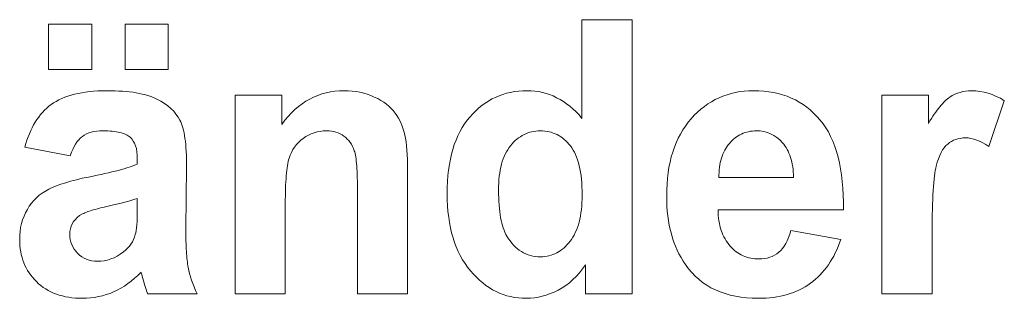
# Model space of a CAD drawing. Extents: x 1101 to 1942, y 41 to 882.
# Tile 75 of 104: x 1280.09 to 1289.07, y 843.59 to 846.13. Entities that reach past the tile are written whole.
import ezdxf

# ---------------------------------------------------------------- set-up
doc = ezdxf.new("R2010")
doc.units = 0
doc.layers.get('0').update_dxf_attribs({"lineweight": 13})
doc.layers.add('Beschriftung', color=7, linetype='Continuous', lineweight=25)

# ---------------------------------------------------------------- blocks, each defined once
blk = doc.blocks.new('Referenz-A03CP7TX1H', base_point=(1202.2632, 90.1338))
at = {"layer": 'Beschriftung', "color": 0, "lineweight": -2}
for p, q in [((1285.2187, 845.2276), (1285.2187, 846.1278)), ((1285.2187, 846.1278), (1285.6761, 846.1278)), ((1285.6761, 846.1278), (1285.6761, 843.6278)), ((1280.3543, 845.6743), (1280.3543, 846.0878)), ((1280.3543, 846.0878), (1280.748, 846.0878)), ((1280.748, 846.0878), (1280.748, 845.6743)), ((1281.052, 845.6743), (1281.052, 846.0878)), ((1281.052, 846.0878), (1281.4459, 846.0878)), ((1281.4459, 846.0878), (1281.4459, 845.6743)), ((1280.748, 845.6743), (1280.3543, 845.6743)), ((1281.4459, 845.6743), (1281.052, 845.6743)), ((1280.4475, 845.3972), (1280.4739, 845.4091)), ((1280.4739, 845.4091), (1280.5005, 845.4208)), ((1280.5005, 845.4208), (1280.5296, 845.4307)), ((1280.5296, 845.4307), (1280.5587, 845.4406)), ((1280.5587, 845.4406), (1280.5905, 845.4484)), ((1280.5905, 845.4484), (1280.6221, 845.4563)), ((1280.6221, 845.4563), (1280.6565, 845.4622)), ((1280.6565, 845.4622), (1280.6908, 845.4681)), ((1280.6908, 845.4681), (1280.7277, 845.472)), ((1280.7277, 845.472), (1280.7646, 845.476)), ((1280.7646, 845.476), (1280.8041, 845.478)), ((1280.8041, 845.478), (1280.8436, 845.4799)), ((1280.8436, 845.4799), (1280.8857, 845.4799)), ((1280.8857, 845.4799), (1280.924, 845.4799)), ((1280.924, 845.4799), (1280.9597, 845.4788)), ((1280.9597, 845.4788), (1280.9956, 845.4775)), ((1280.9956, 845.4775), (1281.0289, 845.4752)), ((1281.0289, 845.4752), (1281.0621, 845.4728)), ((1281.0621, 845.4728), (1281.0931, 845.4692)), ((1281.0931, 845.4692), (1281.124, 845.4657)), ((1281.124, 845.4657), (1281.1525, 845.461)), ((1281.1525, 845.461), (1281.1809, 845.4562)), ((1281.1809, 845.4562), (1281.2069, 845.4503)), ((1281.2069, 845.4503), (1281.233, 845.4444)), ((1281.233, 845.4444), (1281.2566, 845.4373)), ((1281.2566, 845.4373), (1281.2802, 845.4301)), ((1281.2802, 845.4301), (1281.3013, 845.4218)), ((1281.3013, 845.4218), (1281.3225, 845.4136)), ((1281.3225, 845.4136), (1281.3411, 845.4041)), ((1282.0556, 843.6278), (1282.0556, 845.4399)), ((1282.0556, 845.4399), (1282.4803, 845.4399)), ((1282.4803, 845.4399), (1282.4803, 845.1738)), ((1282.7354, 845.4034), (1282.7709, 845.4226)), ((1282.7709, 845.4226), (1282.8083, 845.437)), ((1282.8083, 845.437), (1282.8456, 845.4512)), ((1282.8456, 845.4512), (1282.8849, 845.4608)), ((1282.8849, 845.4608), (1282.924, 845.4703)), ((1282.924, 845.4703), (1282.9651, 845.4751)), ((1282.9651, 845.4751), (1283.0061, 845.4799)), ((1283.0061, 845.4799), (1283.0489, 845.4799)), ((1283.0489, 845.4799), (1283.0867, 845.4799)), ((1283.0867, 845.4799), (1283.1229, 845.4764)), ((1283.1229, 845.4764), (1283.1591, 845.4728)), ((1283.1591, 845.4728), (1283.1935, 845.4656)), ((1283.1935, 845.4656), (1283.2281, 845.4585)), ((1283.2281, 845.4585), (1283.261, 845.4478)), ((1283.261, 845.4478), (1283.2939, 845.4371)), ((1283.2939, 845.4371), (1283.3251, 845.4228)), ((1283.3251, 845.4228), (1283.3564, 845.4085)), ((1283.3564, 845.4085), (1283.3839, 845.3923)), ((1284.3666, 845.3864), (1284.3975, 845.4052)), ((1284.3975, 845.4052), (1284.4301, 845.42)), ((1284.4301, 845.42), (1284.4627, 845.4351)), ((1284.4627, 845.4351), (1284.497, 845.4462)), ((1284.497, 845.4462), (1284.5314, 845.4575)), ((1284.5314, 845.4575), (1284.5673, 845.465)), ((1284.5673, 845.465), (1284.6034, 845.4725)), ((1284.6034, 845.4725), (1284.6411, 845.4762)), ((1284.6411, 845.4762), (1284.6788, 845.4799)), ((1284.6788, 845.4799), (1284.7181, 845.4799)), ((1284.7181, 845.4799), (1284.7544, 845.4799)), ((1284.7544, 845.4799), (1284.7893, 845.476)), ((1284.7893, 845.476), (1284.8242, 845.472)), ((1284.8242, 845.472), (1284.858, 845.4642)), ((1284.858, 845.4642), (1284.8917, 845.4563)), ((1284.8917, 845.4563), (1284.9241, 845.4445)), ((1284.9241, 845.4445), (1284.9566, 845.4326)), ((1284.9566, 845.4326), (1284.988, 845.4169)), ((1284.988, 845.4169), (1285.0192, 845.4011)), ((1286.4344, 845.4003), (1286.4698, 845.4162)), ((1286.4698, 845.4162), (1286.5052, 845.4321)), ((1286.5052, 845.4321), (1286.5425, 845.4441)), ((1286.5425, 845.4441), (1286.5798, 845.456)), ((1286.5798, 845.456), (1286.619, 845.464)), ((1286.619, 845.464), (1286.6581, 845.472)), ((1286.6581, 845.472), (1286.699, 845.4759)), ((1286.699, 845.4759), (1286.7401, 845.4799)), ((1286.7401, 845.4799), (1286.7829, 845.4799)), ((1286.7829, 845.4799), (1286.8311, 845.4799)), ((1286.8311, 845.4799), (1286.8766, 845.4757)), ((1286.8766, 845.4757), (1286.9222, 845.4716)), ((1286.9222, 845.4716), (1286.9653, 845.4632)), ((1286.9653, 845.4632), (1287.0083, 845.455)), ((1287.0083, 845.455), (1287.0488, 845.4424)), ((1287.0488, 845.4424), (1287.0894, 845.4299)), ((1287.0894, 845.4299), (1287.1273, 845.4132)), ((1287.1273, 845.4132), (1287.1653, 845.3965)), ((1287.9554, 843.6278), (1287.9554, 845.4399)), ((1287.9554, 845.4399), (1288.38, 845.4399)), ((1288.38, 845.4399), (1288.38, 845.1824)), ((1288.5419, 845.3969), (1288.5532, 845.406)), ((1288.5532, 845.406), (1288.5643, 845.4152)), ((1288.5643, 845.4152), (1288.5751, 845.4224)), ((1288.5751, 845.4224), (1288.5969, 845.4368)), ((1288.5969, 845.4368), (1288.6199, 845.4476)), ((1288.6199, 845.4476), (1288.643, 845.4583)), ((1288.643, 845.4583), (1288.6676, 845.4655)), ((1288.6676, 845.4655), (1288.6922, 845.4727)), ((1288.6922, 845.4727), (1288.7183, 845.4764)), ((1288.7183, 845.4764), (1288.7444, 845.4799)), ((1288.7444, 845.4799), (1288.7719, 845.4799)), ((1288.7719, 845.4799), (1288.8108, 845.4799)), ((1288.8108, 845.4799), (1288.8489, 845.4742)), ((1288.8489, 845.4742), (1288.8871, 845.4686)), ((1288.8871, 845.4686), (1288.9245, 845.4573)), ((1288.9245, 845.4573), (1288.962, 845.446)), ((1288.962, 845.446), (1288.9986, 845.429)), ((1288.9986, 845.429), (1289.0354, 845.412)), ((1289.0354, 845.412), (1289.0715, 845.3893)), ((1280.3173, 845.3024), (1280.337, 845.3202)), ((1280.337, 845.3202), (1280.3569, 845.3381)), ((1280.3569, 845.3381), (1280.3782, 845.3539)), ((1280.3782, 845.3539), (1280.3996, 845.3696)), ((1280.3996, 845.3696), (1280.4235, 845.3835)), ((1280.4235, 845.3835), (1280.4475, 845.3972)), ((1281.3411, 845.4041), (1281.3786, 845.3851)), ((1281.3786, 845.3851), (1281.4104, 845.3636)), ((1281.4104, 845.3636), (1281.4423, 845.342)), ((1281.4423, 845.342), (1281.4687, 845.3179)), ((1281.4687, 845.3179), (1281.4949, 845.2938)), ((1282.6005, 845.3078), (1282.6324, 845.3365)), ((1282.6324, 845.3365), (1282.6661, 845.3604)), ((1282.6661, 845.3604), (1282.6999, 845.3843)), ((1282.6999, 845.3843), (1282.7354, 845.4034)), ((1283.3839, 845.3923), (1283.4114, 845.376)), ((1283.4114, 845.376), (1283.435, 845.3578)), ((1283.435, 845.3578), (1283.4587, 845.3396)), ((1283.4587, 845.3396), (1283.4785, 845.3193)), ((1283.4785, 845.3193), (1283.4984, 845.2992)), ((1284.2498, 845.2966), (1284.2773, 845.3228)), ((1284.2773, 845.3228), (1284.3065, 845.3452)), ((1284.3065, 845.3452), (1284.3357, 845.3676)), ((1284.3357, 845.3676), (1284.3666, 845.3864)), ((1285.0192, 845.4011), (1285.0493, 845.3814)), ((1285.0493, 845.3814), (1285.0794, 845.3616)), ((1285.0794, 845.3616), (1285.1083, 845.338)), ((1285.1083, 845.338), (1285.137, 845.3143)), ((1286.3037, 845.3127), (1286.3355, 845.3366)), ((1286.3355, 845.3366), (1286.3672, 845.3605)), ((1286.3672, 845.3605), (1286.4008, 845.3804)), ((1286.4008, 845.3804), (1286.4344, 845.4003)), ((1287.1653, 845.3965), (1287.2007, 845.3757)), ((1287.2007, 845.3757), (1287.2361, 845.3549)), ((1287.2361, 845.3549), (1287.2691, 845.3299)), ((1287.2691, 845.3299), (1287.3019, 845.3049)), ((1288.4582, 845.3016), (1288.4709, 845.3186)), ((1288.4709, 845.3186), (1288.483, 845.3336)), ((1288.483, 845.3336), (1288.4952, 845.3486)), ((1288.4952, 845.3486), (1288.5071, 845.3617)), ((1288.5071, 845.3617), (1288.5189, 845.3748)), ((1288.5189, 845.3748), (1288.5304, 845.3859)), ((1288.5304, 845.3859), (1288.5419, 845.3969)), ((1289.0715, 845.3893), (1288.9308, 844.9708)), ((1280.2476, 845.218), (1280.2643, 845.2402)), ((1280.2643, 845.2402), (1280.2809, 845.2623)), ((1280.2809, 845.2623), (1280.2991, 845.2823)), ((1280.2991, 845.2823), (1280.3173, 845.3024)), ((1281.4949, 845.2938), (1281.5158, 845.2672)), ((1281.5158, 845.2672), (1281.5365, 845.2405)), ((1281.5365, 845.2405), (1281.5518, 845.2113)), ((1282.5085, 845.2121), (1282.5386, 845.2456)), ((1282.5386, 845.2456), (1282.5686, 845.2791)), ((1282.5686, 845.2791), (1282.6005, 845.3078)), ((1283.4984, 845.2992), (1283.5145, 845.277)), ((1283.5145, 845.277), (1283.5305, 845.2548)), ((1283.5305, 845.2548), (1283.5441, 845.2311)), ((1283.5441, 845.2311), (1283.5577, 845.2075)), ((1284.1707, 845.2105), (1284.1965, 845.2405)), ((1284.1965, 845.2405), (1284.2223, 845.2704)), ((1284.2223, 845.2704), (1284.2498, 845.2966)), ((1285.137, 845.3143), (1285.1647, 845.2867)), ((1285.1647, 845.2867), (1285.1924, 845.2591)), ((1285.1924, 845.2591), (1285.2187, 845.2276)), ((1286.188, 845.1932), (1286.216, 845.2251)), ((1286.216, 845.2251), (1286.244, 845.257)), ((1286.244, 845.257), (1286.2739, 845.2848)), ((1286.2739, 845.2848), (1286.3037, 845.3127)), ((1287.3019, 845.3049), (1287.3323, 845.2756)), ((1287.3323, 845.2756), (1287.3627, 845.2465)), ((1287.3627, 845.2465), (1287.3905, 845.2131)), ((1288.3936, 845.2052), (1288.4067, 845.2261)), ((1288.4067, 845.2261), (1288.42, 845.247)), ((1288.42, 845.247), (1288.4329, 845.2658)), ((1288.4329, 845.2658), (1288.4457, 845.2847)), ((1288.4457, 845.2847), (1288.4582, 845.3016)), ((1280.1906, 845.1166), (1280.2041, 845.143)), ((1280.2041, 845.143), (1280.2176, 845.1695)), ((1280.2176, 845.1695), (1280.2326, 845.1937)), ((1280.2326, 845.1937), (1280.2476, 845.218)), ((1281.5518, 845.2113), (1281.5595, 845.1967)), ((1281.5595, 845.1967), (1281.5661, 845.1791)), ((1281.5661, 845.1791), (1281.5728, 845.1614)), ((1281.5728, 845.1614), (1281.5786, 845.1407)), ((1281.5786, 845.1407), (1281.5842, 845.12)), ((1282.4803, 845.1738), (1282.5085, 845.2121)), ((1283.5577, 845.2075), (1283.5689, 845.1824)), ((1283.5689, 845.1824), (1283.58, 845.1572)), ((1283.58, 845.1572), (1283.5889, 845.1305)), ((1284.1062, 845.1069), (1284.1256, 845.1437)), ((1284.1256, 845.1437), (1284.1481, 845.1771)), ((1284.1481, 845.1771), (1284.1707, 845.2105)), ((1286.1389, 845.1234), (1286.1634, 845.1583)), ((1286.1634, 845.1583), (1286.188, 845.1932)), ((1287.3905, 845.2131), (1287.4183, 845.1798)), ((1287.4183, 845.1798), (1287.4424, 845.142)), ((1287.4424, 845.142), (1287.4667, 845.1042)), ((1288.38, 845.1824), (1288.3936, 845.2052)), ((1280.1565, 845.0289), (1280.1668, 845.0595)), ((1280.1668, 845.0595), (1280.1787, 845.0881)), ((1280.1787, 845.0881), (1280.1906, 845.1166)), ((1280.6447, 845.0512), (1280.6293, 845.0339)), ((1280.6618, 845.0638), (1280.6447, 845.0512)), ((1280.6789, 845.0763), (1280.6618, 845.0638)), ((1280.6994, 845.0858), (1280.6789, 845.0763)), ((1280.7197, 845.0952), (1280.6994, 845.0858)), ((1280.7435, 845.1014), (1280.7197, 845.0952)), ((1280.7673, 845.1078), (1280.7435, 845.1014)), ((1280.7944, 845.111), (1280.7673, 845.1078)), ((1280.8217, 845.1141), (1280.7944, 845.111)), ((1280.8521, 845.1141), (1280.8217, 845.1141)), ((1280.8746, 845.1141), (1280.8521, 845.1141)), ((1280.8955, 845.1132), (1280.8746, 845.1141)), ((1280.9162, 845.1122), (1280.8955, 845.1132)), ((1280.9351, 845.1104), (1280.9162, 845.1122)), ((1280.9542, 845.1086), (1280.9351, 845.1104)), ((1280.9713, 845.1058), (1280.9542, 845.1086)), ((1280.9884, 845.103), (1280.9713, 845.1058)), ((1281.0038, 845.0994), (1280.9884, 845.103)), ((1281.0191, 845.0957), (1281.0038, 845.0994)), ((1281.0327, 845.0911), (1281.0191, 845.0957)), ((1281.0463, 845.0866), (1281.0327, 845.0911)), ((1281.058, 845.0811), (1281.0463, 845.0866)), ((1281.0697, 845.0755), (1281.058, 845.0811)), ((1281.0977, 845.0554), (1281.0697, 845.0755)), ((1281.114, 845.0407), (1281.0977, 845.0554)), ((1281.5842, 845.12), (1281.589, 845.0962)), ((1281.589, 845.0962), (1281.5938, 845.0725)), ((1281.5938, 845.0725), (1281.5975, 845.0457)), ((1281.5975, 845.0457), (1281.6014, 845.0189)), ((1282.6769, 845.0458), (1282.6533, 845.0287)), ((1282.7003, 845.0629), (1282.6769, 845.0458)), ((1282.7253, 845.0757), (1282.7003, 845.0629)), ((1282.7504, 845.0885), (1282.7253, 845.0757)), ((1282.777, 845.0971), (1282.7504, 845.0885)), ((1282.8036, 845.1055), (1282.777, 845.0971)), ((1282.8317, 845.1098), (1282.8036, 845.1055)), ((1282.8597, 845.1141), (1282.8317, 845.1098)), ((1282.8893, 845.1141), (1282.8597, 845.1141)), ((1282.9125, 845.1141), (1282.8893, 845.1141)), ((1282.9339, 845.111), (1282.9125, 845.1141)), ((1282.9554, 845.1081), (1282.9339, 845.111)), ((1282.9751, 845.1022), (1282.9554, 845.1081)), ((1282.9949, 845.0961), (1282.9751, 845.1022)), ((1283.0131, 845.0872), (1282.9949, 845.0961)), ((1283.0311, 845.0783), (1283.0131, 845.0872)), ((1283.0476, 845.0663), (1283.0311, 845.0783)), ((1283.064, 845.0544), (1283.0476, 845.0663)), ((1283.0781, 845.04), (1283.064, 845.0544)), ((1283.5889, 845.1305), (1283.5975, 845.1039)), ((1283.5975, 845.1039), (1283.6038, 845.0757)), ((1283.6038, 845.0757), (1283.6102, 845.0476)), ((1283.6102, 845.0476), (1283.6149, 845.0134)), ((1284.0707, 845.0298), (1284.0869, 845.07)), ((1284.0869, 845.07), (1284.1062, 845.1069)), ((1284.6412, 845.0505), (1284.6259, 845.0378)), ((1284.6573, 845.0612), (1284.6412, 845.0505)), ((1284.6735, 845.0717), (1284.6573, 845.0612)), ((1284.6904, 845.0802), (1284.6735, 845.0717)), ((1284.7074, 845.0887), (1284.6904, 845.0802)), ((1284.7253, 845.095), (1284.7074, 845.0887)), ((1284.743, 845.1014), (1284.7253, 845.095)), ((1284.7617, 845.1057), (1284.743, 845.1014)), ((1284.7802, 845.1098), (1284.7617, 845.1057)), ((1284.7997, 845.1119), (1284.7802, 845.1098)), ((1284.8192, 845.1141), (1284.7997, 845.1119)), ((1284.8395, 845.1141), (1284.8192, 845.1141)), ((1284.8604, 845.1141), (1284.8395, 845.1141)), ((1284.8802, 845.1119), (1284.8604, 845.1141)), ((1284.9002, 845.1098), (1284.8802, 845.1119)), ((1284.9193, 845.1055), (1284.9002, 845.1098)), ((1284.9382, 845.1012), (1284.9193, 845.1055)), ((1284.9563, 845.0948), (1284.9382, 845.1012)), ((1284.9743, 845.0883), (1284.9563, 845.0948)), ((1284.9915, 845.0798), (1284.9743, 845.0883)), ((1285.0086, 845.0712), (1284.9915, 845.0798)), ((1285.0248, 845.0605), (1285.0086, 845.0712)), ((1285.041, 845.0497), (1285.0248, 845.0605)), ((1285.0563, 845.0369), (1285.041, 845.0497)), ((1286.0794, 845.0065), (1286.0969, 845.0476)), ((1286.0969, 845.0476), (1286.1179, 845.0855)), ((1286.1179, 845.0855), (1286.1389, 845.1234)), ((1286.6158, 845.0497), (1286.602, 845.039)), ((1286.6296, 845.0605), (1286.6158, 845.0497)), ((1286.6442, 845.0694), (1286.6296, 845.0605)), ((1286.6588, 845.0784), (1286.6442, 845.0694)), ((1286.6742, 845.0855), (1286.6588, 845.0784)), ((1286.6896, 845.0927), (1286.6742, 845.0855)), ((1286.7058, 845.098), (1286.6896, 845.0927)), ((1286.722, 845.1033), (1286.7058, 845.098)), ((1286.7391, 845.1069), (1286.722, 845.1033)), ((1286.7562, 845.1105), (1286.7391, 845.1069)), ((1286.774, 845.1123), (1286.7562, 845.1105)), ((1286.7919, 845.1141), (1286.774, 845.1123)), ((1286.8105, 845.1141), (1286.7919, 845.1141)), ((1286.8455, 845.1141), (1286.8105, 845.1141)), ((1286.8777, 845.1073), (1286.8455, 845.1141)), ((1286.9099, 845.1006), (1286.8777, 845.1073)), ((1286.9395, 845.087), (1286.9099, 845.1006)), ((1286.9692, 845.0735), (1286.9395, 845.087)), ((1286.9961, 845.0532), (1286.9692, 845.0735)), ((1287.0231, 845.0328), (1286.9961, 845.0532)), ((1287.4667, 845.1042), (1287.4872, 845.062)), ((1287.4872, 845.062), (1287.5078, 845.0197)), ((1288.6712, 845.0458), (1288.649, 845.0424)), ((1288.6932, 845.0493), (1288.6712, 845.0458)), ((1288.7171, 845.0493), (1288.6932, 845.0493)), ((1288.7418, 845.0493), (1288.7171, 845.0493)), ((1288.7674, 845.0444), (1288.7418, 845.0493)), ((1280.1375, 844.9655), (1280.1462, 844.9982)), ((1280.5512, 844.8873), (1280.1375, 844.9655)), ((1280.1462, 844.9982), (1280.1565, 845.0289)), ((1280.5862, 844.9725), (1280.5739, 844.9457)), ((1280.5999, 844.9945), (1280.5862, 844.9725)), ((1280.6138, 845.0165), (1280.5999, 844.9945)), ((1280.6293, 845.0339), (1280.6138, 845.0165)), ((1281.1262, 845.0211), (1281.114, 845.0407)), ((1281.1384, 845.0015), (1281.1262, 845.0211)), ((1281.1466, 844.9769), (1281.1384, 845.0015)), ((1281.1546, 844.9523), (1281.1466, 844.9769)), ((1281.6014, 845.0189), (1281.6042, 844.989)), ((1281.6042, 844.989), (1281.6071, 844.9592)), ((1281.6071, 844.9592), (1281.609, 844.9262)), ((1282.5975, 844.9664), (1282.5814, 844.9439)), ((1282.6137, 844.9891), (1282.5975, 844.9664)), ((1282.6334, 845.0089), (1282.6137, 844.9891)), ((1282.6533, 845.0287), (1282.6334, 845.0089)), ((1283.0923, 845.0256), (1283.0781, 845.04)), ((1283.1042, 845.0089), (1283.0923, 845.0256)), ((1283.116, 844.9921), (1283.1042, 845.0089)), ((1283.1256, 844.973), (1283.116, 844.9921)), ((1283.1351, 844.9539), (1283.1256, 844.973)), ((1283.6149, 845.0134), (1283.6196, 844.9791)), ((1283.6196, 844.9791), (1283.6227, 844.9388)), ((1284.0418, 844.9457), (1284.0546, 844.9894)), ((1284.0546, 844.9894), (1284.0707, 845.0298)), ((1284.5541, 844.9617), (1284.5421, 844.9426)), ((1284.5678, 844.9785), (1284.5541, 844.9617)), ((1284.5815, 844.9955), (1284.5678, 844.9785)), ((1284.596, 845.0103), (1284.5815, 844.9955)), ((1284.6105, 845.0252), (1284.596, 845.0103)), ((1284.6259, 845.0378), (1284.6105, 845.0252)), ((1285.0715, 845.024), (1285.0563, 845.0369)), ((1285.0858, 845.009), (1285.0715, 845.024)), ((1285.1002, 844.994), (1285.0858, 845.009)), ((1285.1135, 844.9769), (1285.1002, 844.994)), ((1285.1269, 844.9597), (1285.1135, 844.9769)), ((1285.1386, 844.9398), (1285.1269, 844.9597)), ((1286.0478, 844.9215), (1286.0619, 844.9655)), ((1286.0619, 844.9655), (1286.0794, 845.0065)), ((1286.5411, 844.9699), (1286.5305, 844.9543)), ((1286.5517, 844.9855), (1286.5411, 844.9699)), ((1286.5639, 844.9998), (1286.5517, 844.9855)), ((1286.576, 845.014), (1286.5639, 844.9998)), ((1286.589, 845.0266), (1286.576, 845.014)), ((1286.602, 845.039), (1286.589, 845.0266)), ((1287.0474, 845.0057), (1287.0231, 845.0328)), ((1287.0596, 844.9922), (1287.0474, 845.0057)), ((1287.0703, 844.9771), (1287.0596, 844.9922)), ((1287.081, 844.9619), (1287.0703, 844.9771)), ((1287.0903, 844.9453), (1287.081, 844.9619)), ((1287.5078, 845.0197), (1287.5247, 844.9732)), ((1287.5247, 844.9732), (1287.5417, 844.9265)), ((1288.5237, 844.9606), (1288.5089, 844.9412)), ((1288.5386, 844.98), (1288.5237, 844.9606)), ((1288.5552, 844.9939), (1288.5386, 844.98)), ((1288.5718, 845.0078), (1288.5552, 844.9939)), ((1288.5901, 845.0181), (1288.5718, 845.0078)), ((1288.6086, 845.0286), (1288.5901, 845.0181)), ((1288.6288, 845.0355), (1288.6086, 845.0286)), ((1288.649, 845.0424), (1288.6288, 845.0355)), ((1288.7932, 845.0395), (1288.7674, 845.0444)), ((1288.8199, 845.0297), (1288.7932, 845.0395)), ((1288.8466, 845.0198), (1288.8199, 845.0297)), ((1288.8743, 845.0052), (1288.8466, 845.0198)), ((1288.9021, 844.9904), (1288.8743, 845.0052)), ((1288.9308, 844.9708), (1288.9021, 844.9904)), ((1280.5618, 844.9188), (1280.5512, 844.8873)), ((1280.5739, 844.9457), (1280.5618, 844.9188)), ((1281.1587, 844.9227), (1281.1546, 844.9523)), ((1281.1628, 844.8933), (1281.1587, 844.9227)), ((1281.1628, 844.8588), (1281.1628, 844.8933)), ((1281.609, 844.9262), (1281.611, 844.8934)), ((1281.611, 844.8934), (1281.6118, 844.8574)), ((1282.5565, 844.8931), (1282.5478, 844.8649)), ((1282.569, 844.9185), (1282.5565, 844.8931)), ((1282.5814, 844.9439), (1282.569, 844.9185)), ((1283.1425, 844.9324), (1283.1351, 844.9539)), ((1283.1462, 844.9216), (1283.1425, 844.9324)), ((1283.1494, 844.9076), (1283.1462, 844.9216)), ((1283.1525, 844.8936), (1283.1494, 844.9076)), ((1283.1552, 844.8763), (1283.1525, 844.8936)), ((1283.158, 844.8591), (1283.1552, 844.8763)), ((1283.6227, 844.9388), (1283.6259, 844.8986)), ((1283.6259, 844.8986), (1283.6275, 844.8522)), ((1284.0192, 844.8548), (1284.0289, 844.902)), ((1284.0289, 844.902), (1284.0418, 844.9457)), ((1284.5096, 844.8814), (1284.5011, 844.8581)), ((1284.5199, 844.9025), (1284.5096, 844.8814)), ((1284.5302, 844.9236), (1284.5199, 844.9025)), ((1284.5421, 844.9426), (1284.5302, 844.9236)), ((1285.1503, 844.9199), (1285.1386, 844.9398)), ((1285.1603, 844.8973), (1285.1503, 844.9199)), ((1285.1703, 844.8747), (1285.1603, 844.8973)), ((1285.1788, 844.8494), (1285.1703, 844.8747)), ((1286.0233, 844.8303), (1286.0338, 844.8774)), ((1286.0338, 844.8774), (1286.0478, 844.9215)), ((1286.4973, 844.8843), (1286.4912, 844.8649)), ((1286.5048, 844.9024), (1286.4973, 844.8843)), ((1286.5123, 844.9207), (1286.5048, 844.9024)), ((1286.5214, 844.9374), (1286.5123, 844.9207)), ((1286.5305, 844.9543), (1286.5214, 844.9374)), ((1287.0995, 844.9286), (1287.0903, 844.9453)), ((1287.1074, 844.9104), (1287.0995, 844.9286)), ((1287.1152, 844.8922), (1287.1074, 844.9104)), ((1287.1216, 844.8724), (1287.1152, 844.8922)), ((1287.128, 844.8526), (1287.1216, 844.8724)), ((1287.5417, 844.9265), (1287.555, 844.8754)), ((1287.555, 844.8754), (1287.5683, 844.8243)), ((1288.4828, 844.8911), (1288.4715, 844.8605)), ((1288.4958, 844.9161), (1288.4828, 844.8911)), ((1288.5089, 844.9412), (1288.4958, 844.9161)), ((1281.0426, 844.7689), (1281.0671, 844.7762)), ((1281.0671, 844.7762), (1281.0887, 844.7832)), ((1281.0887, 844.7832), (1281.1103, 844.7904)), ((1281.1103, 844.7904), (1281.1289, 844.7974)), ((1281.1289, 844.7974), (1281.1473, 844.8043)), ((1281.1473, 844.8043), (1281.1628, 844.8111)), ((1281.1628, 844.8111), (1281.1628, 844.8588)), ((1281.6128, 844.7824), (1281.6055, 844.223)), ((1281.6118, 844.8574), (1281.6128, 844.8214)), ((1281.6128, 844.8214), (1281.6128, 844.7824)), ((1282.5294, 844.7767), (1282.5266, 844.7537)), ((1282.5325, 844.7968), (1282.5294, 844.7767)), ((1282.5358, 844.8167), (1282.5325, 844.7968)), ((1282.5396, 844.8337), (1282.5358, 844.8167)), ((1282.5435, 844.8509), (1282.5396, 844.8337)), ((1282.5478, 844.8649), (1282.5435, 844.8509)), ((1283.1603, 844.8386), (1283.158, 844.8591)), ((1283.1626, 844.8181), (1283.1603, 844.8386)), ((1283.1644, 844.7943), (1283.1626, 844.8181)), ((1283.1663, 844.7706), (1283.1644, 844.7943)), ((1283.6275, 844.8522), (1283.629, 844.8059)), ((1283.629, 844.8059), (1283.629, 844.7534)), ((1284.003, 844.757), (1284.0095, 844.8076)), ((1284.0095, 844.8076), (1284.0192, 844.8548)), ((1284.4789, 844.7843), (1284.4738, 844.757)), ((1284.4857, 844.8096), (1284.4789, 844.7843)), ((1284.4926, 844.8349), (1284.4857, 844.8096)), ((1284.5011, 844.8581), (1284.4926, 844.8349)), ((1285.1871, 844.8241), (1285.1788, 844.8494)), ((1285.1938, 844.796), (1285.1871, 844.8241)), ((1285.2004, 844.768), (1285.1938, 844.796)), ((1286.0059, 844.733), (1286.0129, 844.7832)), ((1286.0129, 844.7832), (1286.0233, 844.8303)), ((1286.4736, 844.7822), (1286.4706, 844.7602)), ((1286.4764, 844.8041), (1286.4736, 844.7822)), ((1286.4808, 844.8248), (1286.4764, 844.8041)), ((1286.4853, 844.8455), (1286.4808, 844.8248)), ((1286.4912, 844.8649), (1286.4853, 844.8455)), ((1287.1329, 844.8313), (1287.128, 844.8526)), ((1287.1379, 844.8099), (1287.1329, 844.8313)), ((1287.1414, 844.7871), (1287.1379, 844.8099)), ((1287.145, 844.7641), (1287.1414, 844.7871)), ((1287.5683, 844.8243), (1287.5779, 844.7687)), ((1288.4507, 844.7936), (1288.446, 844.7755)), ((1288.4602, 844.8298), (1288.4507, 844.7936)), ((1288.4715, 844.8605), (1288.4602, 844.8298)), ((1280.6598, 844.6815), (1280.7191, 844.6934)), ((1280.7191, 844.6934), (1280.7592, 844.7012)), ((1280.7592, 844.7012), (1280.7962, 844.7091)), ((1280.7962, 844.7091), (1280.833, 844.7168)), ((1280.833, 844.7168), (1280.867, 844.7244)), ((1280.867, 844.7244), (1280.9008, 844.7321)), ((1280.9008, 844.7321), (1280.9316, 844.7395)), ((1280.9316, 844.7395), (1280.9624, 844.747)), ((1280.9624, 844.747), (1280.9901, 844.7543)), ((1280.9901, 844.7543), (1281.0178, 844.7617)), ((1281.0178, 844.7617), (1281.0426, 844.7689)), ((1282.5217, 844.7045), (1282.5195, 844.6785)), ((1282.5238, 844.7305), (1282.5217, 844.7045)), ((1282.5266, 844.7537), (1282.5238, 844.7305)), ((1283.1676, 844.7436), (1283.1663, 844.7706)), ((1283.1689, 844.7167), (1283.1676, 844.7436)), ((1283.1699, 844.6865), (1283.1689, 844.7167)), ((1283.1708, 844.6562), (1283.1699, 844.6865)), ((1283.629, 844.7534), (1283.629, 843.6278)), ((1283.9934, 844.6523), (1283.9966, 844.7064)), ((1283.9966, 844.7064), (1284.003, 844.757)), ((1284.4652, 844.7001), (1284.4617, 844.6706)), ((1284.4686, 844.7295), (1284.4652, 844.7001)), ((1284.4738, 844.757), (1284.4686, 844.7295)), ((1285.2055, 844.7371), (1285.2004, 844.768)), ((1285.2104, 844.7063), (1285.2055, 844.7371)), ((1285.2139, 844.6729), (1285.2104, 844.7063)), ((1285.9988, 844.6829), (1286.0059, 844.733)), ((1286.4693, 844.7369), (1286.468, 844.7137)), ((1286.468, 844.7137), (1286.4681, 844.6892)), ((1286.4681, 844.6892), (1287.1497, 844.6892)), ((1286.4706, 844.7602), (1286.4693, 844.7369)), ((1287.147, 844.7396), (1287.145, 844.7641)), ((1287.149, 844.7152), (1287.147, 844.7396)), ((1287.1497, 844.6892), (1287.149, 844.7152)), ((1287.5779, 844.7687), (1287.5876, 844.7133)), ((1287.5876, 844.7133), (1287.5936, 844.6533)), ((1288.4341, 844.7014), (1288.4305, 844.6733)), ((1288.4377, 844.7294), (1288.4341, 844.7014)), ((1288.4418, 844.7525), (1288.4377, 844.7294)), ((1288.446, 844.7755), (1288.4418, 844.7525)), ((1280.356, 844.5816), (1280.3874, 844.5976)), ((1280.3874, 844.5976), (1280.4259, 844.6126)), ((1280.4259, 844.6126), (1280.4643, 844.6275)), ((1280.4643, 844.6275), (1280.5097, 844.6415)), ((1280.5097, 844.6415), (1280.5551, 844.6555)), ((1280.5551, 844.6555), (1280.6075, 844.6685)), ((1280.6075, 844.6685), (1280.6598, 844.6815)), ((1282.5162, 844.6205), (1282.5151, 844.5886)), ((1282.5179, 844.6495), (1282.5162, 844.6205)), ((1282.5195, 844.6785), (1282.5179, 844.6495)), ((1283.1712, 844.6228), (1283.1708, 844.6562)), ((1283.1717, 844.5894), (1283.1712, 844.6228)), ((1283.9901, 844.5982), (1283.9934, 844.6523)), ((1283.9901, 844.5407), (1283.9901, 844.5982)), ((1284.4601, 844.639), (1284.4584, 844.6074)), ((1284.4584, 844.6074), (1284.4584, 844.5738)), ((1284.4617, 844.6706), (1284.4601, 844.639)), ((1285.2172, 844.6392), (1285.2139, 844.6729)), ((1285.2188, 844.603), (1285.2172, 844.6392)), ((1285.2205, 844.5668), (1285.2188, 844.603)), ((1285.9918, 844.5765), (1285.9953, 844.6296)), ((1285.9953, 844.6296), (1285.9988, 844.6829)), ((1287.5936, 844.6533), (1287.5997, 844.5933)), ((1288.4246, 844.6074), (1288.4222, 844.5695)), ((1288.4275, 844.6404), (1288.4246, 844.6074)), ((1288.4305, 844.6733), (1288.4275, 844.6404)), ((1280.244, 844.5035), (1280.2685, 844.5266)), ((1280.2685, 844.5266), (1280.2965, 844.5461)), ((1280.2965, 844.5461), (1280.3244, 844.5656)), ((1280.3244, 844.5656), (1280.356, 844.5816)), ((1282.5136, 844.5216), (1282.5129, 844.4866)), ((1282.514, 844.5565), (1282.5136, 844.5216)), ((1282.5151, 844.5886), (1282.514, 844.5565)), ((1283.1717, 844.5527), (1283.1717, 844.5894)), ((1283.1717, 843.6278), (1283.1717, 844.5527)), ((1283.9901, 844.4844), (1283.9901, 844.5407)), ((1284.4584, 844.5738), (1284.4584, 844.5375)), ((1284.4584, 844.5375), (1284.4595, 844.5038)), ((1285.2205, 844.5278), (1285.2205, 844.5668)), ((1285.2205, 844.4928), (1285.2205, 844.5278)), ((1285.9918, 844.5202), (1285.9918, 844.5765)), ((1285.9918, 844.4732), (1285.9918, 844.5202)), ((1287.5997, 844.5933), (1287.602, 844.5289)), ((1287.602, 844.5289), (1287.6045, 844.4645)), ((1288.4198, 844.5316), (1288.418, 844.4887)), ((1288.4222, 844.5695), (1288.4198, 844.5316)), ((1280.1601, 844.3973), (1280.1776, 844.4274)), ((1280.1776, 844.4274), (1280.1986, 844.454)), ((1280.1986, 844.454), (1280.2196, 844.4805)), ((1280.2196, 844.4805), (1280.244, 844.5035)), ((1280.8615, 844.4199), (1280.8397, 844.4146)), ((1280.8853, 844.4252), (1280.8615, 844.4199)), ((1280.9327, 844.4359), (1280.8853, 844.4252)), ((1280.9738, 844.4458), (1280.9327, 844.4359)), ((1281.0148, 844.4558), (1280.9738, 844.4458)), ((1281.0496, 844.4649), (1281.0148, 844.4558)), ((1281.0843, 844.4741), (1281.0496, 844.4649)), ((1281.1125, 844.4825), (1281.0843, 844.4741)), ((1281.1409, 844.4909), (1281.1125, 844.4825)), ((1281.1628, 844.4985), (1281.1409, 844.4909)), ((1281.1628, 844.403), (1281.1628, 844.4985)), ((1282.5129, 844.4866), (1282.5129, 844.4486)), ((1282.5129, 844.4486), (1282.5129, 843.6278)), ((1283.9935, 844.4312), (1283.9901, 844.4844)), ((1283.9968, 844.3781), (1283.9935, 844.4312)), ((1284.4595, 844.5038), (1284.4608, 844.4702)), ((1284.4608, 844.4702), (1284.4631, 844.4389)), ((1284.4631, 844.4389), (1284.4655, 844.4077)), ((1285.2137, 844.3967), (1285.2172, 844.4273)), ((1285.2172, 844.4273), (1285.2188, 844.46)), ((1285.2188, 844.46), (1285.2205, 844.4928)), ((1285.9944, 844.428), (1285.9918, 844.4732)), ((1285.9971, 844.383), (1285.9944, 844.428)), ((1287.6045, 844.4645), (1287.6033, 844.3957)), ((1288.4163, 844.4458), (1288.415, 844.398)), ((1288.418, 844.4887), (1288.4163, 844.4458)), ((1280.1164, 844.303), (1280.1296, 844.3352)), ((1280.1296, 844.3352), (1280.1427, 844.3673)), ((1280.1427, 844.3673), (1280.1601, 844.3973)), ((1280.6368, 844.3416), (1280.6145, 844.325)), ((1280.6629, 844.357), (1280.6368, 844.3416)), ((1280.6743, 844.3621), (1280.6629, 844.357)), ((1280.6857, 844.3673), (1280.6743, 844.3621)), ((1280.6992, 844.3726), (1280.6857, 844.3673)), ((1280.7127, 844.3777), (1280.6992, 844.3726)), ((1280.7281, 844.3829), (1280.7127, 844.3777)), ((1280.7437, 844.3882), (1280.7281, 844.3829)), ((1280.7612, 844.3934), (1280.7437, 844.3882)), ((1280.7788, 844.3986), (1280.7612, 844.3934)), ((1280.7985, 844.404), (1280.7788, 844.3986)), ((1280.8181, 844.4092), (1280.7985, 844.404)), ((1280.8397, 844.4146), (1280.8181, 844.4092)), ((1281.1616, 844.3238), (1281.1628, 844.3599)), ((1281.1628, 844.3599), (1281.1628, 844.403)), ((1284.0034, 844.328), (1283.9968, 844.3781)), ((1284.01, 844.278), (1284.0034, 844.328)), ((1284.4655, 844.4077), (1284.469, 844.3789)), ((1284.469, 844.3789), (1284.4727, 844.3502)), ((1284.4727, 844.3502), (1284.4774, 844.324)), ((1285.1999, 844.3092), (1285.2051, 844.3377)), ((1285.2051, 844.3377), (1285.2102, 844.366)), ((1285.2102, 844.366), (1285.2137, 844.3967)), ((1286.0024, 844.3399), (1285.9971, 844.383)), ((1286.0078, 844.2969), (1286.0024, 844.3399)), ((1287.6033, 844.3957), (1286.4601, 844.3957)), ((1286.4601, 844.3957), (1286.4606, 844.3691)), ((1286.4606, 844.3691), (1286.4628, 844.3439)), ((1286.4628, 844.3439), (1286.465, 844.3188)), ((1288.4139, 844.3502), (1288.4133, 844.2974)), ((1288.415, 844.398), (1288.4139, 844.3502)), ((1280.099, 844.2345), (1280.1077, 844.2687)), ((1280.1077, 844.2687), (1280.1164, 844.303)), ((1280.5587, 844.2449), (1280.5532, 844.2216)), ((1280.5698, 844.2661), (1280.5587, 844.2449)), ((1280.581, 844.2872), (1280.5698, 844.2661)), ((1280.5978, 844.306), (1280.581, 844.2872)), ((1280.6145, 844.325), (1280.5978, 844.306)), ((1281.156, 844.2291), (1281.1583, 844.2583)), ((1281.1583, 844.2583), (1281.1606, 844.2875)), ((1281.1606, 844.2875), (1281.1616, 844.3238)), ((1284.02, 844.231), (1284.01, 844.278)), ((1284.4774, 844.324), (1284.4822, 844.2979)), ((1284.4822, 844.2979), (1284.4881, 844.2741)), ((1284.4881, 844.2741), (1284.4941, 844.2504)), ((1284.4941, 844.2504), (1284.5012, 844.2293)), ((1285.1774, 844.2326), (1285.186, 844.2567)), ((1285.186, 844.2567), (1285.193, 844.2829)), ((1285.193, 844.2829), (1285.1999, 844.3092)), ((1286.0158, 844.2559), (1286.0078, 844.2969)), ((1286.0238, 844.2149), (1286.0158, 844.2559)), ((1286.465, 844.3188), (1286.4687, 844.2952)), ((1286.4687, 844.2952), (1286.4725, 844.2715)), ((1286.4725, 844.2715), (1286.4778, 844.2493)), ((1286.4778, 844.2493), (1286.4832, 844.2271)), ((1288.4133, 844.2974), (1288.4127, 844.2446)), ((1288.4127, 844.2446), (1288.4127, 844.1868)), ((1280.0902, 844.1619), (1280.0946, 844.1982)), ((1280.0902, 844.1235), (1280.0902, 844.1619)), ((1280.0946, 844.1982), (1280.099, 844.2345)), ((1280.5532, 844.2216), (1280.5476, 844.1982)), ((1280.5476, 844.1982), (1280.5476, 844.1725)), ((1280.5476, 844.1725), (1280.5476, 844.1474)), ((1280.5476, 844.1474), (1280.552, 844.1239)), ((1281.1384, 844.1457), (1281.1449, 844.1691)), ((1281.1449, 844.1691), (1281.1494, 844.1845)), ((1281.1494, 844.1845), (1281.1528, 844.2068)), ((1281.1528, 844.2068), (1281.156, 844.2291)), ((1281.6055, 844.223), (1281.6055, 844.1931)), ((1281.6055, 844.1931), (1281.6059, 844.1652)), ((1281.6059, 844.1652), (1281.6063, 844.1373)), ((1284.0299, 844.1842), (1284.02, 844.231)), ((1284.0432, 844.1403), (1284.0299, 844.1842)), ((1284.5012, 844.2293), (1284.5084, 844.2081)), ((1284.5084, 844.2081), (1284.5167, 844.1893)), ((1284.5167, 844.1893), (1284.5251, 844.1707)), ((1284.5251, 844.1707), (1284.5345, 844.1545)), ((1284.5345, 844.1545), (1284.5483, 844.1311)), ((1285.1361, 844.1449), (1285.1482, 844.1647)), ((1285.1482, 844.1647), (1285.1585, 844.1865)), ((1285.1585, 844.1865), (1285.1688, 844.2085)), ((1285.1688, 844.2085), (1285.1774, 844.2326)), ((1286.0344, 844.1759), (1286.0238, 844.2149)), ((1286.0451, 844.1369), (1286.0344, 844.1759)), ((1286.4832, 844.2271), (1286.49, 844.2064)), ((1286.49, 844.2064), (1286.497, 844.1857)), ((1286.497, 844.1857), (1286.5054, 844.1665)), ((1286.5054, 844.1665), (1286.5139, 844.1472)), ((1286.5139, 844.1472), (1286.524, 844.1295)), ((1287.1033, 844.1417), (1287.1149, 844.1711)), ((1287.1149, 844.1711), (1287.1242, 844.2052)), ((1287.1242, 844.2052), (1287.5797, 844.1251)), ((1288.4127, 844.1868), (1288.4127, 843.6278)), ((1280.0902, 844.0946), (1280.0902, 844.1235)), ((1280.0926, 844.0667), (1280.0902, 844.0946)), ((1280.095, 844.039), (1280.0926, 844.0667)), ((1280.552, 844.1239), (1280.5565, 844.1005)), ((1280.5565, 844.1005), (1280.5654, 844.0787)), ((1280.5654, 844.0787), (1280.5744, 844.057)), ((1281.074, 844.0446), (1281.0911, 844.0626)), ((1281.0911, 844.0626), (1281.1047, 844.0825)), ((1281.1047, 844.0825), (1281.1183, 844.1024)), ((1281.1183, 844.1024), (1281.1283, 844.124)), ((1281.1283, 844.124), (1281.1384, 844.1457)), ((1281.6063, 844.1373), (1281.6069, 844.1114)), ((1281.6069, 844.1114), (1281.6076, 844.0856)), ((1281.6076, 844.0856), (1281.6087, 844.0616)), ((1281.6087, 844.0616), (1281.6096, 844.0376)), ((1284.0565, 844.0965), (1284.0432, 844.1403)), ((1284.073, 844.0557), (1284.0565, 844.0965)), ((1284.5483, 844.1311), (1284.5635, 844.1105)), ((1284.5635, 844.1105), (1284.5786, 844.09)), ((1284.5786, 844.09), (1284.5952, 844.0724)), ((1284.5952, 844.0724), (1284.6117, 844.0548)), ((1285.0522, 844.046), (1285.0675, 844.0593)), ((1285.0675, 844.0593), (1285.082, 844.0747)), ((1285.082, 844.0747), (1285.0965, 844.09)), ((1285.0965, 844.09), (1285.1103, 844.1076)), ((1285.1103, 844.1076), (1285.1241, 844.1252)), ((1285.1241, 844.1252), (1285.1361, 844.1449)), ((1286.0585, 844.1), (1286.0451, 844.1369)), ((1286.0718, 844.0629), (1286.0585, 844.1)), ((1286.0878, 844.028), (1286.0718, 844.0629)), ((1286.524, 844.1295), (1286.5341, 844.1118)), ((1286.5341, 844.1118), (1286.5457, 844.0954)), ((1286.5457, 844.0954), (1286.5572, 844.0792)), ((1286.5572, 844.0792), (1286.5704, 844.0644)), ((1286.5704, 844.0644), (1286.5836, 844.0496)), ((1287.0481, 844.0427), (1287.0641, 844.0628)), ((1287.0641, 844.0628), (1287.0779, 844.0875)), ((1287.0779, 844.0875), (1287.0917, 844.1122)), ((1287.0917, 844.1122), (1287.1033, 844.1417)), ((1287.5561, 844.0614), (1287.5436, 844.0305)), ((1287.5688, 844.0923), (1287.5561, 844.0614)), ((1287.5797, 844.1251), (1287.5688, 844.0923)), ((1280.0998, 844.0125), (1280.095, 844.039)), ((1280.1046, 843.986), (1280.0998, 844.0125)), ((1280.1118, 843.9608), (1280.1046, 843.986)), ((1280.5744, 844.057), (1280.5878, 844.0369)), ((1280.5878, 844.0369), (1280.6011, 844.0168)), ((1280.6011, 844.0168), (1280.619, 843.9984)), ((1280.619, 843.9984), (1280.6368, 843.9801)), ((1280.6368, 843.9801), (1280.6572, 843.9664)), ((1280.9508, 843.957), (1280.9794, 843.973)), ((1280.9794, 843.973), (1281.0082, 843.9891)), ((1281.0082, 843.9891), (1281.0361, 844.0104)), ((1281.0361, 844.0104), (1281.0568, 844.0266)), ((1281.0568, 844.0266), (1281.074, 844.0446)), ((1281.6096, 844.0376), (1281.611, 844.0156)), ((1281.611, 844.0156), (1281.6124, 843.9935)), ((1281.6124, 843.9935), (1281.6141, 843.9735)), ((1281.6141, 843.9735), (1281.6157, 843.9535)), ((1284.0896, 844.015), (1284.073, 844.0557)), ((1284.1095, 843.9774), (1284.0896, 844.015)), ((1284.1293, 843.9397), (1284.1095, 843.9774)), ((1284.6117, 844.0548), (1284.6296, 844.0402)), ((1284.6296, 844.0402), (1284.6475, 844.0255)), ((1284.6475, 844.0255), (1284.6667, 844.0139)), ((1284.6667, 844.0139), (1284.686, 844.0021)), ((1284.686, 844.0021), (1284.7066, 843.9934)), ((1284.7066, 843.9934), (1284.7272, 843.9846)), ((1284.7272, 843.9846), (1284.7493, 843.9787)), ((1284.7493, 843.9787), (1284.7712, 843.9728)), ((1284.7712, 843.9728), (1284.7946, 843.9699)), ((1284.7946, 843.9699), (1284.818, 843.967)), ((1284.8623, 843.967), (1284.8812, 843.9692)), ((1284.8812, 843.9692), (1284.9002, 843.9713)), ((1284.9002, 843.9713), (1284.9183, 843.9758)), ((1284.9183, 843.9758), (1284.9366, 843.9801)), ((1284.9366, 843.9801), (1284.954, 843.9867)), ((1284.954, 843.9867), (1284.9715, 843.9934)), ((1284.9715, 843.9934), (1284.9883, 844.0021)), ((1284.9883, 844.0021), (1285.0049, 844.0109)), ((1285.0049, 844.0109), (1285.0209, 844.0219)), ((1285.0209, 844.0219), (1285.0369, 844.0329)), ((1285.0369, 844.0329), (1285.0522, 844.046)), ((1286.1038, 843.9931), (1286.0878, 844.028)), ((1286.1224, 843.9602), (1286.1038, 843.9931)), ((1286.5836, 844.0496), (1286.5977, 844.0366)), ((1286.5977, 844.0366), (1286.6117, 844.0237)), ((1286.6117, 844.0237), (1286.6265, 844.0126)), ((1286.6265, 844.0126), (1286.6414, 844.0015)), ((1286.6414, 844.0015), (1286.6569, 843.9922)), ((1286.6569, 843.9922), (1286.6725, 843.983)), ((1286.6725, 843.983), (1286.689, 843.9756)), ((1286.689, 843.9756), (1286.7054, 843.9682)), ((1286.7054, 843.9682), (1286.7227, 843.9627)), ((1286.9322, 843.9614), (1286.9546, 843.9691)), ((1286.9546, 843.9691), (1286.9751, 843.9806)), ((1286.9751, 843.9806), (1286.9955, 843.992)), ((1286.9955, 843.992), (1287.0137, 844.0074)), ((1287.0137, 844.0074), (1287.032, 844.0228)), ((1287.032, 844.0228), (1287.0481, 844.0427)), ((1287.5153, 843.9727), (1287.4996, 843.9457)), ((1287.5295, 844.0017), (1287.5153, 843.9727)), ((1287.5436, 844.0305), (1287.5295, 844.0017)), ((1280.119, 843.9356), (1280.1118, 843.9608)), ((1280.1286, 843.9115), (1280.119, 843.9356)), ((1280.1382, 843.8875), (1280.1286, 843.9115)), ((1280.1502, 843.8648), (1280.1382, 843.8875)), ((1280.6572, 843.9664), (1280.6774, 843.9526)), ((1280.6774, 843.9526), (1280.7001, 843.9434)), ((1280.7001, 843.9434), (1280.7228, 843.9342)), ((1280.7228, 843.9342), (1280.748, 843.9296)), ((1280.748, 843.9296), (1280.7733, 843.9251)), ((1280.7733, 843.9251), (1280.8008, 843.9251)), ((1280.8008, 843.9251), (1280.8316, 843.9251)), ((1280.8316, 843.9251), (1280.8618, 843.9304)), ((1280.8618, 843.9304), (1280.8919, 843.9357)), ((1280.8919, 843.9357), (1280.9213, 843.9464)), ((1280.9213, 843.9464), (1280.9508, 843.957)), ((1281.6157, 843.9535), (1281.6178, 843.9354)), ((1281.6178, 843.9354), (1281.6198, 843.9172)), ((1281.6198, 843.9172), (1281.6223, 843.9012)), ((1281.6223, 843.9012), (1281.6246, 843.885)), ((1281.6246, 843.885), (1281.6274, 843.8708)), ((1284.1526, 843.9052), (1284.1293, 843.9397)), ((1284.1757, 843.8706), (1284.1526, 843.9052)), ((1284.818, 843.967), (1284.8427, 843.967)), ((1284.8427, 843.967), (1284.8623, 843.967)), ((1285.2514, 843.8939), (1285.225, 843.8551)), ((1285.2514, 843.6278), (1285.2514, 843.8939)), ((1286.1411, 843.9272), (1286.1224, 843.9602)), ((1286.1624, 843.8963), (1286.1411, 843.9272)), ((1286.1895, 843.8577), (1286.1624, 843.8963)), ((1286.7227, 843.9627), (1286.7399, 843.9572)), ((1286.7399, 843.9572), (1286.7581, 843.9534)), ((1286.7581, 843.9534), (1286.7761, 843.9497)), ((1286.7761, 843.9497), (1286.795, 843.9479)), ((1286.795, 843.9479), (1286.8138, 843.9461)), ((1286.8138, 843.9461), (1286.8336, 843.9461)), ((1286.8336, 843.9461), (1286.8603, 843.9461)), ((1286.8603, 843.9461), (1286.8849, 843.9498)), ((1286.8849, 843.9498), (1286.9097, 843.9537)), ((1286.9097, 843.9537), (1286.9322, 843.9614)), ((1287.4665, 843.8938), (1287.4492, 843.8688)), ((1287.4839, 843.9188), (1287.4665, 843.8938)), ((1287.4996, 843.9457), (1287.4839, 843.9188)), ((1280.1622, 843.8421), (1280.1502, 843.8648)), ((1280.1766, 843.8206), (1280.1622, 843.8421)), ((1280.1909, 843.799), (1280.1766, 843.8206)), ((1280.2077, 843.7789), (1280.1909, 843.799)), ((1281.1679, 843.7962), (1281.1376, 843.7702)), ((1281.1971, 843.8259), (1281.1679, 843.7962)), ((1281.2036, 843.8051), (1281.1995, 843.8191)), ((1281.2077, 843.791), (1281.2036, 843.8051)), ((1281.2133, 843.7695), (1281.2077, 843.791)), ((1281.6274, 843.8708), (1281.6328, 843.8425)), ((1281.6328, 843.8425), (1281.6406, 843.8131)), ((1281.6406, 843.8131), (1281.6485, 843.7838)), ((1284.2022, 843.8392), (1284.1757, 843.8706)), ((1284.2288, 843.8078), (1284.2022, 843.8392)), ((1284.2566, 843.7803), (1284.2288, 843.8078)), ((1285.1962, 843.8212), (1285.1674, 843.7874)), ((1285.225, 843.8551), (1285.1962, 843.8212)), ((1286.2202, 843.824), (1286.1895, 843.8577)), ((1286.2508, 843.7902), (1286.2202, 843.824)), ((1286.2852, 843.7614), (1286.2508, 843.7902)), ((1287.3909, 843.8016), (1287.3704, 843.7806)), ((1287.4115, 843.8226), (1287.3909, 843.8016)), ((1287.4303, 843.8458), (1287.4115, 843.8226)), ((1287.4492, 843.8688), (1287.4303, 843.8458)), ((1280.2244, 843.7586), (1280.2077, 843.7789)), ((1280.2436, 843.7396), (1280.2244, 843.7586)), ((1280.2628, 843.7206), (1280.2436, 843.7396)), ((1280.2837, 843.704), (1280.2628, 843.7206)), ((1280.3046, 843.6874), (1280.2837, 843.704)), ((1281.0449, 843.6995), (1281.0127, 843.6808)), ((1281.0762, 843.7218), (1281.0449, 843.6995)), ((1281.1074, 843.7441), (1281.0762, 843.7218)), ((1281.1376, 843.7702), (1281.1074, 843.7441)), ((1281.2198, 843.7461), (1281.2133, 843.7695)), ((1281.2258, 843.7255), (1281.2198, 843.7461)), ((1281.2318, 843.7049), (1281.2258, 843.7255)), ((1281.2372, 843.6871), (1281.2318, 843.7049)), ((1281.6485, 843.7838), (1281.6586, 843.7534)), ((1281.6586, 843.7534), (1281.6689, 843.723)), ((1281.6689, 843.723), (1281.6815, 843.6916)), ((1284.2845, 843.7528), (1284.2566, 843.7803)), ((1284.3136, 843.7293), (1284.2845, 843.7528)), ((1284.3428, 843.7056), (1284.3136, 843.7293)), ((1284.3733, 843.686), (1284.3428, 843.7056)), ((1285.0715, 843.7059), (1285.0379, 843.6821)), ((1285.105, 843.7297), (1285.0715, 843.7059)), ((1285.1362, 843.7586), (1285.105, 843.7297)), ((1285.1674, 843.7874), (1285.1362, 843.7586)), ((1286.3195, 843.7324), (1286.2852, 843.7614)), ((1286.3575, 843.7083), (1286.3195, 843.7324)), ((1286.3955, 843.6842), (1286.3575, 843.7083)), ((1287.2789, 843.7079), (1287.2538, 843.6929)), ((1287.3025, 843.7252), (1287.2789, 843.7079)), ((1287.3263, 843.7423), (1287.3025, 843.7252)), ((1287.3483, 843.7614), (1287.3263, 843.7423)), ((1287.3704, 843.7806), (1287.3483, 843.7614)), ((1280.3273, 843.6732), (1280.3046, 843.6874)), ((1280.35, 843.659), (1280.3273, 843.6732)), ((1280.3745, 843.6471), (1280.35, 843.659)), ((1280.3989, 843.6353), (1280.3745, 843.6471)), ((1280.4252, 843.6257), (1280.3989, 843.6353)), ((1280.4514, 843.6163), (1280.4252, 843.6257)), ((1280.4793, 843.6091), (1280.4514, 843.6163)), ((1280.5074, 843.6021), (1280.4793, 843.6091)), ((1280.8451, 843.6101), (1280.8096, 843.6027)), ((1280.8795, 843.6213), (1280.8451, 843.6101)), ((1280.914, 843.6324), (1280.8795, 843.6213)), ((1280.9472, 843.6473), (1280.914, 843.6324)), ((1280.9804, 843.6622), (1280.9472, 843.6473)), ((1281.0127, 843.6808), (1280.9804, 843.6622)), ((1281.2427, 843.6694), (1281.2372, 843.6871)), ((1281.2477, 843.6546), (1281.2427, 843.6694)), ((1281.2527, 843.6398), (1281.2477, 843.6546)), ((1281.2571, 843.6278), (1281.2527, 843.6398)), ((1281.709, 843.6278), (1281.2571, 843.6278)), ((1281.6815, 843.6916), (1281.6941, 843.6602)), ((1281.6941, 843.6602), (1281.709, 843.6278)), ((1282.5129, 843.6278), (1282.0556, 843.6278)), ((1283.629, 843.6278), (1283.1717, 843.6278)), ((1284.4038, 843.6663), (1284.3733, 843.686)), ((1284.4357, 843.6506), (1284.4038, 843.6663)), ((1284.4675, 843.6349), (1284.4357, 843.6506)), ((1284.5007, 843.6232), (1284.4675, 843.6349)), ((1284.5339, 843.6114), (1284.5007, 843.6232)), ((1284.5684, 843.6035), (1284.5339, 843.6114)), ((1284.8937, 843.6161), (1284.8574, 843.6066)), ((1284.9298, 843.6302), (1284.8937, 843.6161)), ((1284.9659, 843.6443), (1284.9298, 843.6302)), ((1285.002, 843.6632), (1284.9659, 843.6443)), ((1285.0379, 843.6821), (1285.002, 843.6632)), ((1285.6761, 843.6278), (1285.2514, 843.6278)), ((1286.4371, 843.6649), (1286.3955, 843.6842)), ((1286.4788, 843.6456), (1286.4371, 843.6649)), ((1286.5241, 843.6312), (1286.4788, 843.6456)), ((1286.5694, 843.6167), (1286.5241, 843.6312)), ((1286.6183, 843.6071), (1286.5694, 843.6167)), ((1287.0598, 843.6135), (1287.0287, 843.6071)), ((1287.0895, 843.6221), (1287.0598, 843.6135)), ((1287.1191, 843.6307), (1287.0895, 843.6221)), ((1287.1472, 843.6414), (1287.1191, 843.6307)), ((1287.1754, 843.6521), (1287.1472, 843.6414)), ((1287.202, 843.665), (1287.1754, 843.6521)), ((1287.2286, 843.6779), (1287.202, 843.665)), ((1287.2538, 843.6929), (1287.2286, 843.6779)), ((1288.4127, 843.6278), (1287.9554, 843.6278)), ((1280.5371, 843.5972), (1280.5074, 843.6021)), ((1280.5668, 843.5925), (1280.5371, 843.5972)), ((1280.5983, 843.5902), (1280.5668, 843.5925)), ((1280.6299, 843.5877), (1280.5983, 843.5902)), ((1280.6632, 843.5877), (1280.6299, 843.5877)), ((1280.7009, 843.5877), (1280.6632, 843.5877)), ((1280.7376, 843.5915), (1280.7009, 843.5877)), ((1280.7741, 843.5952), (1280.7376, 843.5915)), ((1280.8096, 843.6027), (1280.7741, 843.5952)), ((1284.6028, 843.5957), (1284.5684, 843.6035)), ((1284.6387, 843.5917), (1284.6028, 843.5957)), ((1284.6746, 843.5877), (1284.6387, 843.5917)), ((1284.7118, 843.5877), (1284.6746, 843.5877)), ((1284.7484, 843.5877), (1284.7118, 843.5877)), ((1284.7848, 843.5925), (1284.7484, 843.5877)), ((1284.8212, 843.5972), (1284.7848, 843.5925)), ((1284.8574, 843.6066), (1284.8212, 843.5972)), ((1286.6674, 843.5974), (1286.6183, 843.6071)), ((1286.7199, 843.5926), (1286.6674, 843.5974)), ((1286.7726, 843.5877), (1286.7199, 843.5926)), ((1286.8288, 843.5877), (1286.7726, 843.5877)), ((1286.8644, 843.5877), (1286.8288, 843.5877)), ((1286.8984, 843.59), (1286.8644, 843.5877)), ((1286.9326, 843.5921), (1286.8984, 843.59)), ((1286.9651, 843.5964), (1286.9326, 843.5921)), ((1286.9977, 843.6006), (1286.9651, 843.5964)), ((1287.0287, 843.6071), (1286.9977, 843.6006))]:
    blk.add_line(p, q, dxfattribs=at)

msp = doc.modelspace()

# ---------------------------------------------------------------- block references
at = {"color": 251, "lineweight": 13, "ltscale": 0.13, "true_color": 0x5f5f5f}
msp.add_blockref('Referenz-A03CP7TX1H', (1202.2632, 90.1338), dxfattribs=at)

doc.saveas('drawing.dxf')
